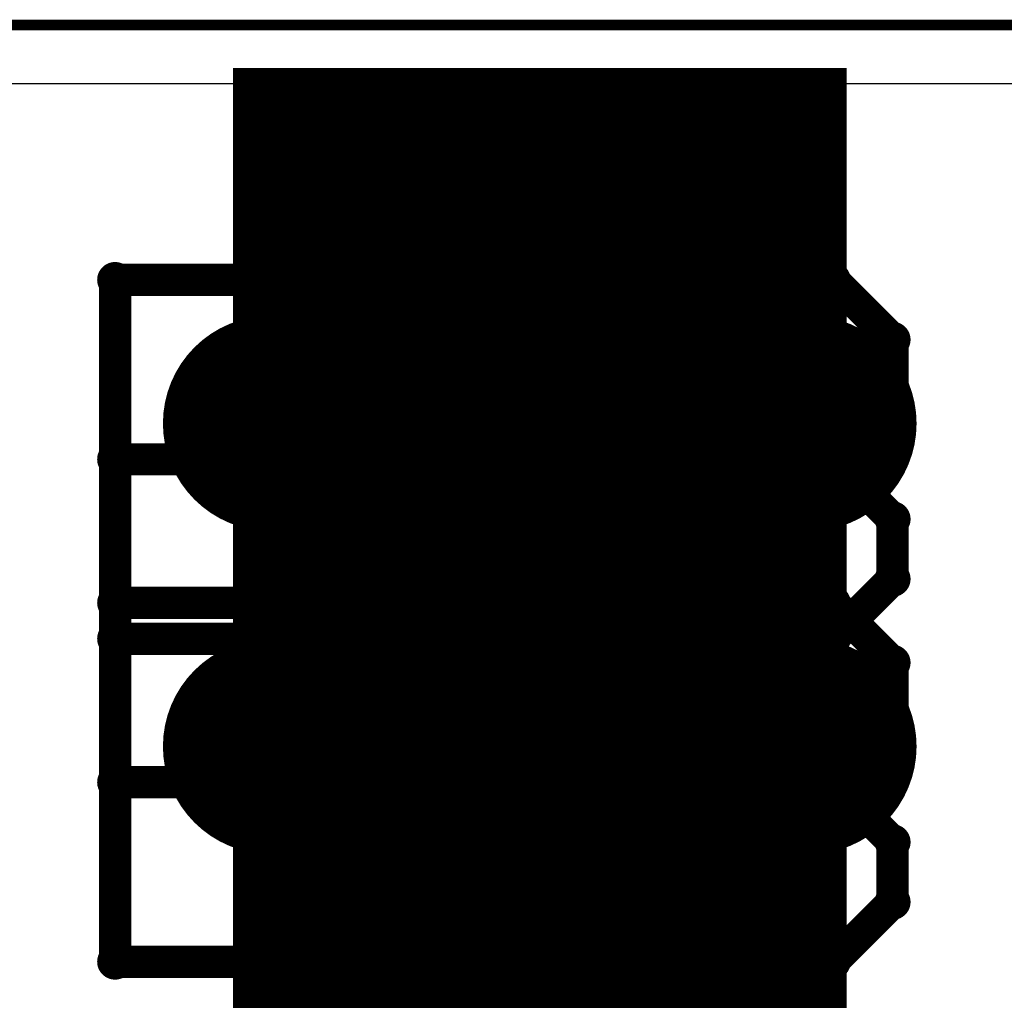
# Model space of a CAD drawing. Extents: x -1.5 to 9, y -3 to 5.
# Tile 209 of 256: x 0.5517 to 0.6431, y 3.7094 to 3.8005. Entities that reach past the tile are written whole.
import ezdxf

# ---------------------------------------------------------------- set-up
doc = ezdxf.new("R2010")
doc.units = 0
doc.layers.get('0').update_dxf_attribs({"linetype": 'CONTINUOUS'})
for name, color, linetype in [('qfn16-30-34-a_copper_signal_1', 1, 'CONTINUOUS'), ('qfn16-30-34-a_copper_signal_2', 1, 'CONTINUOUS'), ('qfn16-30-34-a_copper_signal_bot', 5, 'CONTINUOUS'), ('qfn16-30-34-a_copper_signal_top', 1, 'CONTINUOUS'), ('qfn16-30-34-a_drawing_1', 1, 'CONTINUOUS'), ('qfn16-30-34-a_drillmap_1', 1, 'CONTINUOUS'), ('qfn16-30-34-a_profile', 1, 'CONTINUOUS'), ('qfn16-30-34-a_pth_drill', 1, 'CONTINUOUS'), ('qfn16-30-34-a_soldermask_top', 1, 'CONTINUOUS')]:
    doc.layers.add(name, color=color, linetype=linetype)

# ---------------------------------------------------------------- blocks, each defined once
blk = doc.blocks.new('D11')
at = {"const_width": 0.22}
blk.add_lwpolyline([(-0.0275, 0), (0.0275, 0)], dxfattribs=at)
blk = doc.blocks.new('D29')
at = {"const_width": 0.01}
blk.add_lwpolyline([(-0.005, 0, 1), (0.005, 0, 1)], format="xyb", close=True, dxfattribs=at)
blk = doc.blocks.new('D46')
at = {"const_width": 0.222}
blk.add_lwpolyline([(-0.0285, 0), (0.0285, 0)], dxfattribs=at)
blk = doc.blocks.new('D64')
at = {"const_width": 0.005}
blk.add_lwpolyline([(-0.0025, 0, 1), (0.0025, 0, 1)], format="xyb", close=True, dxfattribs=at)
blk = doc.blocks.new('D69')
at = {"const_width": 0.001667}
blk.add_lwpolyline([(-0.000833, 0, 1), (0.000833, 0, 1)], format="xyb", close=True, dxfattribs=at)
blk = doc.blocks.new('D44')
at = {"const_width": 0.0025}
blk.add_lwpolyline([(-0.00125, 0, 1), (0.00125, 0, 1)], format="xyb", close=True, dxfattribs=at)

msp = doc.modelspace()

# ---------------------------------------------------------------- linework, layer by layer
at = {"layer": 'qfn16-30-34-a_copper_signal_1', "color": 1}
msp.add_lwpolyline([(1.194589, 2.946635), (1.1925, 2.9425), (1.189588, 2.9425), (1.1075, 2.9425), (1.1075, 2.8575), (1.189588, 2.8575), (1.1925, 2.8575), (1.194589, 2.853365), (1.194589, 0.615412), (1.105001, 0.615412), (1.101174, 0.613826), (1.099589, 0.61), (1.099589, 0.005412), (0.100412, 0.005412), (0.100412, 0.61), (0.098826, 0.613826), (0.094999, 0.615412), (0.005412, 0.615412), (0.005412, 3.794588), (1.194589, 3.794588), (1.194589, 2.946635)], dxfattribs=at)
at = {"layer": 'qfn16-30-34-a_copper_signal_2', "color": 1}
msp.add_lwpolyline([(1.194589, 2.946635), (1.1925, 2.9425), (1.189588, 2.9425), (1.1075, 2.9425), (1.1075, 2.8575), (1.189588, 2.8575), (1.1925, 2.8575), (1.194589, 2.853365), (1.194589, 0.615412), (1.105001, 0.615412), (1.101174, 0.613826), (1.099589, 0.61), (1.099589, 0.005412), (0.100412, 0.005412), (0.100412, 0.61), (0.098826, 0.613826), (0.094999, 0.615412), (0.005412, 0.615412), (0.005412, 3.794588), (1.194589, 3.794588), (1.194589, 2.946635)], dxfattribs=at)
at = {"layer": 'qfn16-30-34-a_copper_signal_bot', "color": 5}
msp.add_lwpolyline([(1.194589, 2.946635), (1.1925, 2.9425), (1.189588, 2.9425), (1.1075, 2.9425), (1.1075, 2.8575), (1.189588, 2.8575), (1.1925, 2.8575), (1.194589, 2.853365), (1.194589, 0.615412), (1.105001, 0.615412), (1.101174, 0.613826), (1.099589, 0.61), (1.099589, 0.005412), (0.100412, 0.005412), (0.100412, 0.61), (0.098826, 0.613826), (0.094999, 0.615412), (0.005412, 0.615412), (0.005412, 3.794588), (1.194589, 3.794588), (1.194589, 2.946635)], dxfattribs=at)
at = {"layer": 'qfn16-30-34-a_copper_signal_top', "color": 1}
msp.add_lwpolyline([(0.005412, 1.255472), (0.005412, 3.794588), (0.2625, 3.794588), (0.2625, 3.565), (0.3375, 3.565), (0.3375, 3.794588), (0.3625, 3.794588), (0.3625, 3.565), (0.4375, 3.565), (0.4375, 3.794588), (0.4625, 3.794588), (0.4625, 3.565), (0.5375, 3.565), (0.5375, 3.794588), (0.7625, 3.794588), (0.7625, 3.565)], dxfattribs=at)
at = {"layer": 'qfn16-30-34-a_drawing_1', "color": 1, "const_width": 0.003}
for points in [[(0.560559, 3.776328), (0.560559, 3.743006)], [(0.577221, 3.776328), (0.560559, 3.776328)], [(0.582774, 3.770774), (0.577221, 3.776328)], [(0.610559, 3.776328), (0.610559, 3.743006)], [(0.627221, 3.776328), (0.610559, 3.776328)], [(0.632774, 3.770774), (0.627221, 3.776328)], [(0.582774, 3.765221), (0.582774, 3.770774)], [(0.632774, 3.765221), (0.632774, 3.770774)], [(0.577221, 3.759667), (0.582774, 3.765221)], [(0.627221, 3.759667), (0.632774, 3.765221)], [(0.577221, 3.759667), (0.560559, 3.759667)], [(0.560559, 3.759667), (0.577221, 3.759667)], [(0.582774, 3.754113), (0.577221, 3.759667)], [(0.627221, 3.759667), (0.610559, 3.759667)], [(0.610559, 3.759667), (0.627221, 3.759667)], [(0.632774, 3.754113), (0.627221, 3.759667)], [(0.582774, 3.748559), (0.582774, 3.754113)], [(0.632774, 3.748559), (0.632774, 3.754113)], [(0.577221, 3.743006), (0.582774, 3.748559)], [(0.627221, 3.743006), (0.632774, 3.748559)], [(0.560559, 3.746328), (0.560559, 3.713006)], [(0.577221, 3.746328), (0.560559, 3.746328)], [(0.582774, 3.740774), (0.577221, 3.746328)], [(0.610559, 3.746328), (0.610559, 3.713006)], [(0.627221, 3.746328), (0.610559, 3.746328)], [(0.632774, 3.740774), (0.627221, 3.746328)], [(0.560559, 3.743006), (0.577221, 3.743006)], [(0.610559, 3.743006), (0.627221, 3.743006)], [(0.582774, 3.735221), (0.582774, 3.740774)], [(0.632774, 3.735221), (0.632774, 3.740774)], [(0.577221, 3.729667), (0.582774, 3.735221)], [(0.627221, 3.729667), (0.632774, 3.735221)], [(0.577221, 3.729667), (0.560559, 3.729667)], [(0.560559, 3.729667), (0.577221, 3.729667)], [(0.582774, 3.724113), (0.577221, 3.729667)], [(0.627221, 3.729667), (0.610559, 3.729667)], [(0.610559, 3.729667), (0.627221, 3.729667)], [(0.632774, 3.724113), (0.627221, 3.729667)], [(0.582774, 3.718559), (0.582774, 3.724113)], [(0.632774, 3.718559), (0.632774, 3.724113)], [(0.577221, 3.713006), (0.582774, 3.718559)], [(0.627221, 3.713006), (0.632774, 3.718559)], [(0.560559, 3.713006), (0.577221, 3.713006)], [(0.610559, 3.713006), (0.627221, 3.713006)]]:
    msp.add_lwpolyline(points, dxfattribs=at)
at = {"layer": 'qfn16-30-34-a_drillmap_1', "color": 1, "const_width": 0.005}
for points in [[(0.575, 3.758), (0.575, 3.768)], [(0.625, 3.758), (0.625, 3.768)], [(0.57, 3.763), (0.58, 3.763)], [(0.62, 3.763), (0.63, 3.763)], [(0.575, 3.728), (0.575, 3.738)], [(0.625, 3.728), (0.625, 3.738)], [(0.57, 3.733), (0.58, 3.733)], [(0.62, 3.733), (0.63, 3.733)]]:
    msp.add_lwpolyline(points, dxfattribs=at)
at = {"layer": 'qfn16-30-34-a_profile', "color": 1, "const_width": 0.001}
msp.add_lwpolyline([(1.2, 3.8), (0, 3.8)], dxfattribs=at)

# ---------------------------------------------------------------- block references
at = {"layer": 'qfn16-30-34-a_copper_signal_1'}
for p in [(0.575, 3.763), (0.625, 3.763), (0.575, 3.733), (0.625, 3.733)]:
    msp.add_blockref('D29', p, dxfattribs=at)
at = {"layer": 'qfn16-30-34-a_copper_signal_2'}
for p in [(0.575, 3.763), (0.625, 3.763), (0.575, 3.733), (0.625, 3.733)]:
    msp.add_blockref('D29', p, dxfattribs=at)
at = {"layer": 'qfn16-30-34-a_copper_signal_bot'}
for p in [(0.575, 3.763), (0.625, 3.763), (0.575, 3.733), (0.625, 3.733)]:
    msp.add_blockref('D29', p, dxfattribs=at)
at = {"layer": 'qfn16-30-34-a_copper_signal_top'}
for name, p in [('D11', (0.5, 3.685)), ('D11', (0.6, 3.685)), ('D11', (0.7, 3.685)), ('D29', (0.575, 3.763)), ('D29', (0.625, 3.763)), ('D29', (0.575, 3.733)), ('D29', (0.625, 3.733))]:
    msp.add_blockref(name, p, dxfattribs=at)
at = {"layer": 'qfn16-30-34-a_drawing_1'}
for p in [(0.560559, 3.776328), (0.560559, 3.776328), (0.577221, 3.776328), (0.610559, 3.776328), (0.610559, 3.776328), (0.627221, 3.776328), (0.582774, 3.770774), (0.632774, 3.770774), (0.582774, 3.765221), (0.632774, 3.765221), (0.560559, 3.759667), (0.577221, 3.759667), (0.577221, 3.759667), (0.610559, 3.759667), (0.627221, 3.759667), (0.627221, 3.759667), (0.582774, 3.754113), (0.632774, 3.754113), (0.582774, 3.748559), (0.632774, 3.748559), (0.560559, 3.746328), (0.560559, 3.746328), (0.577221, 3.746328), (0.610559, 3.746328), (0.610559, 3.746328), (0.627221, 3.746328), (0.560559, 3.743006), (0.577221, 3.743006), (0.610559, 3.743006), (0.627221, 3.743006), (0.582774, 3.740774), (0.632774, 3.740774), (0.582774, 3.735221), (0.632774, 3.735221), (0.560559, 3.729667), (0.577221, 3.729667), (0.577221, 3.729667), (0.610559, 3.729667), (0.627221, 3.729667), (0.627221, 3.729667), (0.582774, 3.724113), (0.632774, 3.724113), (0.582774, 3.718559), (0.632774, 3.718559), (0.560559, 3.713006), (0.577221, 3.713006), (0.610559, 3.713006), (0.627221, 3.713006)]:
    msp.add_blockref('D69', p, dxfattribs=at)
at = {"layer": 'qfn16-30-34-a_drillmap_1'}
for p in [(0.575, 3.768), (0.625, 3.768), (0.57, 3.763), (0.58, 3.763), (0.62, 3.763), (0.63, 3.763), (0.575, 3.758), (0.625, 3.758), (0.575, 3.738), (0.625, 3.738), (0.57, 3.733), (0.58, 3.733), (0.62, 3.733), (0.63, 3.733), (0.575, 3.728), (0.625, 3.728)]:
    msp.add_blockref('D44', p, dxfattribs=at)
at = {"layer": 'qfn16-30-34-a_pth_drill'}
for p in [(0.575, 3.763), (0.625, 3.763), (0.575, 3.733), (0.625, 3.733)]:
    msp.add_blockref('D64', p, dxfattribs=at)
at = {"layer": 'qfn16-30-34-a_soldermask_top'}
for p in [(0.5, 3.685), (0.6, 3.685), (0.7, 3.685)]:
    msp.add_blockref('D46', p, dxfattribs=at)

doc.saveas('drawing.dxf')
